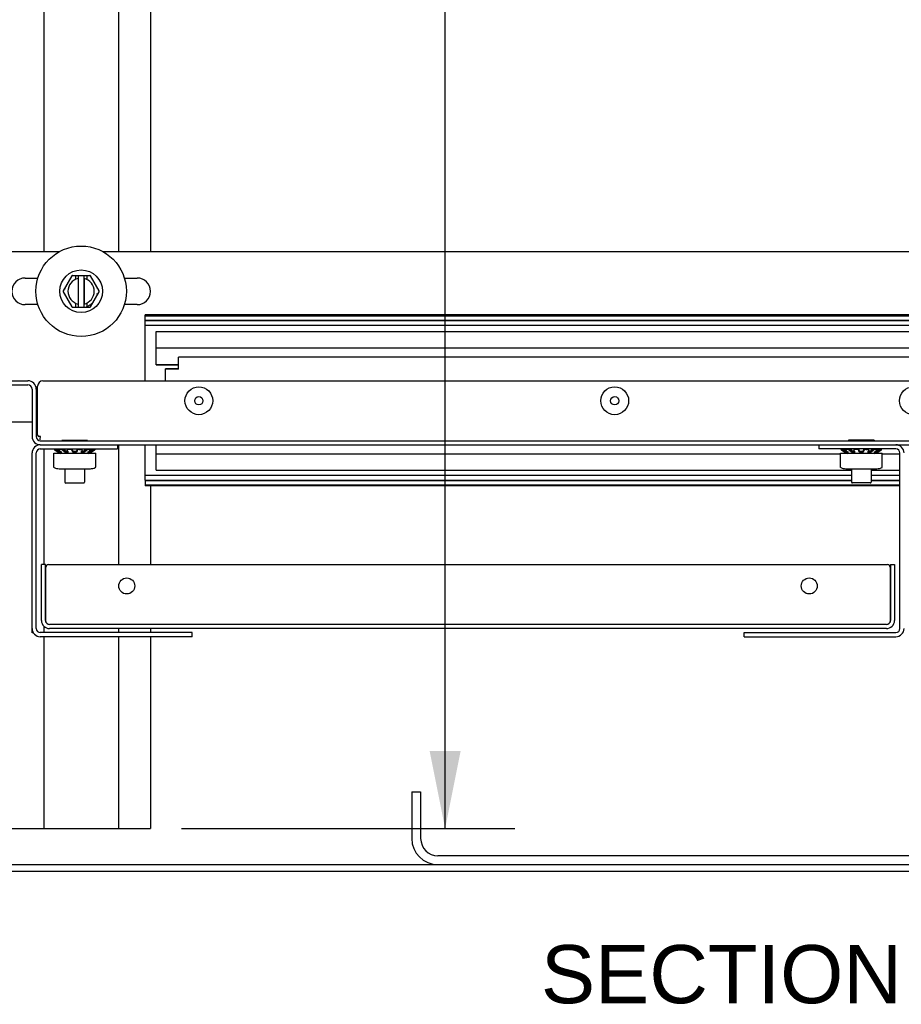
# Model space of a CAD drawing. Header units: inches. Extents: x 0 to 155, y 0 to 100.
# Tile 90 of 102: x 86 to 97, y 51 to 62. Entities that reach past the tile are written whole.
import ezdxf

# ---------------------------------------------------------------- set-up
doc = ezdxf.new("R2010")
doc.units = ezdxf.units.IN
doc.header["$LTSCALE"] = 8.5
doc.header["$MEASUREMENT"] = 0
doc.layers.get('0').update_dxf_attribs({"linetype": 'CONTINUOUS'})
doc.layers.add('DIMENSIONS', color=7, linetype='CONTINUOUS')
doc.styles.get("Standard").update_dxf_attribs({"font": 'arial.ttf'})
doc.dimstyles.new('DIMSTYLE_1', dxfattribs={"dimtxt": 0.681818, "dimasz": 0.909091, "dimexe": 0.09, "dimexo": 0.07, "dimgap": 0.0375, "dimtad": 0, "dimtih": 1, "dimtoh": 1, "dimzin": 4, "dimdsep": 46, "dimtxsty": 'Standard', "dimblk": '_FILLED', "dimblk1": '_FILLED', "dimblk2": '_FILLED', "dimcen": 0.09, "dimazin": 1, "dimtfac": 1, "dimtdec": 3, "dimtofl": 0, "dimtmove": 0, "dimatfit": 3, "dimldrblk": '_FILLED', "dimfxl": 0, "dimtolj": 1, "dimtzin": 4, "dimarcsym": 0})

# ---------------------------------------------------------------- blocks, each defined once
blk = doc.blocks.new('_FILLED')
at = {"color": 0, "linetype": 'ByBlock'}
blk.add_solid([(0, 0), (-1, 0.2), (-1, -0.2)], dxfattribs=at)
blk = doc.blocks.new('*D12')
at = {"layer": 'DIMENSIONS', "color": 2, "linetype": 'Continuous'}
for p, q in [((88.325, 85.567), (92.233, 85.567)), ((91.414, 85.567), (91.414, 72.078)), ((91.414, 52.567), (91.414, 67.647)), ((88.325, 52.567), (92.233, 52.567))]:
    blk.add_line(p, q, dxfattribs=at)
at = {"layer": 'DIMENSIONS', "color": 2, "linetype": 'Continuous', "xscale": 0.9090909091, "yscale": 0.9090909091, "zscale": 0.9090909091}
for p, rotation in [((91.414, 85.567), 90), ((91.414, 52.567), 270)]:
    blk.add_blockref('_FILLED', p, dxfattribs=dict(at, rotation=rotation))
at = {"layer": 'DIMENSIONS', "color": 2, "linetype": 'Continuous', "insert": (91.414, 71.738), "char_height": 0.6818, "width": 5.17574, "attachment_point": 2, "line_spacing_factor": 0.9}
blk.add_mtext('33.00\\PB-42\\PMOUNTING\\PCHANNEL', dxfattribs=at)

msp = doc.modelspace()

# ---------------------------------------------------------------- linework, layer by layer
at = {"color": 7, "linetype": 'Continuous'}
for p, q in [((86.71, 85.567), (86.71, 59.335)), ((87.585, 85.567), (87.585, 59.335)), ((87.96, 85.567), (87.96, 59.335)), ((87.038, 59.047), (86.936, 58.872)), ((87.023, 59.016), (87.028, 59.011)), ((87.046, 59.052), (87.249, 59.052)), ((87.08, 59.042), (87.08, 59.005)), ((87.085, 59.051), (87.087, 59.052)), ((87.112, 59.052), (87.112, 58.681)), ((87.112, 59.017), (87.112, 58.717)), ((87.182, 58.681), (87.182, 59.052)), ((87.183, 59.017), (87.183, 58.717)), ((87.208, 59.052), (87.21, 59.051)), ((87.215, 59.042), (87.215, 59.005)), ((87.359, 58.872), (87.257, 59.047)), ((87.272, 59.016), (87.267, 59.011)), ((86.956, 58.9), (86.963, 58.898)), ((87.339, 58.9), (87.332, 58.898)), ((86.936, 58.862), (87.038, 58.686)), ((86.956, 58.833), (86.963, 58.836)), ((87.257, 58.686), (87.359, 58.862)), ((87.339, 58.833), (87.332, 58.836)), ((87.023, 58.718), (87.028, 58.722)), ((87.046, 58.681), (87.249, 58.681)), ((87.08, 58.728), (87.08, 58.692)), ((87.087, 58.681), (87.085, 58.683)), ((87.215, 58.688), (87.208, 58.681)), ((87.215, 58.728), (87.215, 58.688)), ((101.897, 58.591), (87.897, 58.591)), ((87.897, 58.525), (87.897, 58.591)), ((87.897, 58.585), (101.897, 58.585)), ((87.897, 58.58), (101.897, 58.58)), ((87.897, 58.488), (87.897, 58.508)), ((88.027, 58.335), (88.027, 58.397)), ((88.027, 58.005), (88.027, 58.267)), ((101.897, 58.095), (88.29, 58.095)), ((88.29, 57.953), (88.29, 58.095)), ((88.027, 58.01), (88.289, 58.01)), ((88.027, 58.005), (88.289, 58.005)), ((88.29, 57.958), (88.137, 57.958)), ((88.137, 57.817), (88.137, 57.958)), ((88.29, 57.953), (88.137, 57.953)), ((83.466, 57.817), (86.524, 57.817)), ((83.466, 57.769), (86.524, 57.769)), ((86.572, 57.721), (86.572, 57.163)), ((86.62, 57.721), (86.62, 57.163)), ((86.637, 57.178), (86.637, 57.754)), ((86.7, 57.817), (97.569, 57.817)), ((86.669, 57.163), (86.653, 57.163)), ((86.668, 57.136), (86.669, 57.163)), ((86.668, 57.126), (86.668, 57.136)), ((86.668, 57.115), (97.601, 57.115)), ((86.668, 57.067), (97.601, 57.067)), ((87.222, 57.119), (86.922, 57.119)), ((87.572, 57.067), (87.572, 57.019)), ((87.585, 57.067), (87.585, 55.662)), ((88.027, 56.898), (88.027, 57.067)), ((95.793, 57.067), (95.793, 57.019)), ((96.443, 57.12), (96.143, 57.12)), ((96.143, 57.12), (96.143, 57.115)), ((96.443, 57.12), (96.443, 57.115)), ((86.572, 54.913), (86.572, 56.971)), ((86.62, 54.913), (86.62, 56.971)), ((86.668, 57.019), (87.572, 57.019)), ((86.71, 57.019), (86.71, 55.662)), ((86.826, 56.967), (87.318, 56.967)), ((86.826, 56.808), (86.826, 56.967)), ((86.835, 57.019), (86.831, 57.013)), ((86.831, 57.013), (86.831, 57.013)), ((86.837, 57.013), (86.832, 57.013)), ((86.842, 57.004), (86.844, 57.003)), ((86.889, 57.019), (86.885, 57.011)), ((86.885, 57.011), (86.885, 57.011)), ((86.886, 56.979), (86.886, 56.978)), ((86.888, 57.004), (86.89, 57.003)), ((86.905, 57.013), (86.891, 57.013)), ((86.9, 56.994), (86.902, 56.992)), ((86.901, 56.993), (86.901, 56.993)), ((86.901, 56.979), (86.901, 56.993)), ((86.957, 57.019), (86.957, 56.997)), ((86.961, 56.979), (86.961, 56.993)), ((86.986, 57.017), (86.984, 57.006)), ((87.018, 57.013), (86.999, 57.013)), ((87.052, 56.979), (87.052, 56.993)), ((87.092, 56.979), (87.092, 56.993)), ((87.126, 57.013), (87.145, 57.013)), ((87.159, 57.006), (87.157, 57.017)), ((87.185, 56.995), (87.182, 56.993)), ((87.182, 56.979), (87.182, 56.993)), ((87.187, 57.019), (87.187, 56.997)), ((87.208, 57.013), (87.205, 57.011)), ((87.208, 57.013), (87.209, 57.014)), ((87.209, 57.014), (87.21, 57.015)), ((87.21, 57.015), (87.211, 57.016)), ((87.211, 57.016), (87.212, 57.017)), ((87.212, 57.017), (87.214, 57.018)), ((87.214, 57.018), (87.215, 57.019)), ((87.223, 56.979), (87.225, 56.981)), ((87.239, 57.013), (87.252, 57.013)), ((87.246, 56.995), (87.243, 56.993)), ((87.243, 56.993), (87.243, 56.993)), ((87.243, 56.979), (87.243, 56.993)), ((87.251, 57), (87.254, 57.003)), ((87.258, 57.011), (87.254, 57.019)), ((87.258, 56.979), (87.261, 56.981)), ((87.258, 56.978), (87.258, 56.979)), ((87.274, 57.011), (87.279, 57.014)), ((87.279, 57.014), (87.281, 57.015)), ((87.281, 57.015), (87.282, 57.016)), ((87.282, 57.016), (87.284, 57.017)), ((87.284, 57.017), (87.285, 57.018)), ((87.285, 57.018), (87.287, 57.019)), ((87.297, 57), (87.3, 57.003)), ((87.307, 57.013), (87.312, 57.013)), ((87.312, 57.013), (87.308, 57.019)), ((87.318, 56.808), (87.318, 56.967)), ((96.697, 57.019), (95.793, 57.019)), ((96.047, 56.967), (96.539, 56.967)), ((96.047, 56.808), (96.047, 56.967)), ((96.056, 57.019), (96.052, 57.013)), ((96.052, 57.013), (96.052, 57.013)), ((96.058, 57.013), (96.053, 57.013)), ((96.063, 57.004), (96.065, 57.003)), ((96.11, 57.019), (96.106, 57.011)), ((96.106, 57.011), (96.106, 57.011)), ((96.107, 56.979), (96.107, 56.978)), ((96.109, 57.004), (96.111, 57.003)), ((96.126, 57.013), (96.112, 57.013)), ((96.121, 56.994), (96.123, 56.992)), ((96.122, 56.993), (96.122, 56.993)), ((96.122, 56.979), (96.122, 56.993)), ((96.178, 57.019), (96.178, 56.997)), ((96.182, 56.979), (96.182, 56.993)), ((96.207, 57.017), (96.205, 57.006)), ((96.239, 57.013), (96.22, 57.013)), ((96.273, 56.979), (96.273, 56.993)), ((96.313, 56.979), (96.313, 56.993)), ((96.347, 57.013), (96.366, 57.013)), ((96.38, 57.006), (96.378, 57.017)), ((96.406, 56.995), (96.403, 56.993)), ((96.403, 56.979), (96.403, 56.993)), ((96.408, 57.019), (96.408, 56.997)), ((96.429, 57.013), (96.426, 57.011)), ((96.429, 57.013), (96.43, 57.014)), ((96.43, 57.014), (96.431, 57.015)), ((96.431, 57.015), (96.432, 57.016)), ((96.432, 57.016), (96.433, 57.017)), ((96.433, 57.017), (96.435, 57.018)), ((96.435, 57.018), (96.436, 57.019)), ((96.444, 56.979), (96.446, 56.981)), ((96.46, 57.013), (96.473, 57.013)), ((96.467, 56.995), (96.464, 56.993)), ((96.464, 56.993), (96.464, 56.993)), ((96.464, 56.979), (96.464, 56.993)), ((96.472, 57), (96.475, 57.003)), ((96.479, 57.011), (96.475, 57.019)), ((96.479, 56.979), (96.482, 56.981)), ((96.479, 56.978), (96.479, 56.979)), ((96.495, 57.011), (96.5, 57.014)), ((96.5, 57.014), (96.502, 57.015)), ((96.502, 57.015), (96.503, 57.016)), ((96.503, 57.016), (96.505, 57.017)), ((96.505, 57.017), (96.506, 57.018)), ((96.506, 57.018), (96.508, 57.019)), ((96.518, 57), (96.521, 57.003)), ((96.528, 57.013), (96.533, 57.013)), ((96.533, 57.013), (96.529, 57.019)), ((96.539, 56.808), (96.539, 56.967)), ((96.745, 54.913), (96.745, 56.971)), ((86.826, 56.807), (86.826, 56.808)), ((88.027, 56.768), (88.027, 56.83)), ((96.047, 56.807), (96.047, 56.808)), ((86.889, 56.787), (87.255, 56.787)), ((86.957, 56.787), (86.957, 56.629)), ((87.187, 56.787), (87.187, 56.629)), ((87.897, 56.67), (87.897, 56.69)), ((96.11, 56.787), (96.476, 56.787)), ((96.178, 56.787), (96.178, 56.63)), ((96.408, 56.787), (96.408, 56.63)), ((87.177, 56.619), (86.967, 56.619)), ((87.897, 56.653), (87.897, 56.586)), ((87.897, 56.598), (96.745, 56.598)), ((87.897, 56.594), (96.745, 56.594)), ((96.745, 56.586), (87.897, 56.586)), ((87.96, 56.586), (87.96, 55.662)), ((96.398, 56.62), (96.188, 56.62)), ((86.73, 55.662), (86.682, 55.662)), ((86.682, 55.008), (86.682, 55.662)), ((86.73, 55.008), (86.73, 55.662)), ((86.764, 55.662), (96.6, 55.662)), ((96.634, 55.662), (96.682, 55.662)), ((96.634, 55.662), (96.634, 55.008)), ((96.682, 55.662), (96.682, 55.008)), ((86.734, 54.989), (86.734, 55.632)), ((96.63, 55.632), (96.63, 54.989)), ((96.586, 54.96), (86.778, 54.96)), ((86.572, 54.862), (86.572, 54.909)), ((86.586, 54.862), (86.572, 54.862)), ((88.447, 54.865), (86.668, 54.865)), ((86.71, 54.94), (86.71, 54.865)), ((96.586, 54.912), (86.778, 54.912)), ((87.585, 54.912), (87.585, 54.865)), ((87.96, 54.912), (87.96, 54.865)), ((88.447, 54.817), (88.447, 54.865)), ((94.918, 54.865), (96.697, 54.865)), ((94.918, 54.817), (94.918, 54.865)), ((88.447, 54.817), (86.668, 54.817)), ((86.71, 54.817), (86.71, 52.567)), ((87.585, 54.817), (87.585, 52.567)), ((87.96, 54.817), (87.96, 52.567)), ((94.918, 54.817), (96.697, 54.817)), ((91.022, 52.999), (91.126, 52.999)), ((91.022, 52.999), (91.022, 52.452)), ((91.126, 52.999), (91.126, 52.452)), ((86.335, 52.567), (87.96, 52.567)), ((98.965, 52.249), (91.33, 52.249)), ((83.18, 52.145), (107.114, 52.145)), ((83.18, 52.067), (107.114, 52.067))]:
    msp.add_line(p, q, dxfattribs=at)
at = {"color": 3, "linetype": 'Continuous'}
for p, q in [((85.397, 59.335), (86.899, 59.335)), ((87.396, 59.335), (102.899, 59.335)), ((86.491, 59.022), (86.641, 59.022)), ((87.654, 59.022), (87.804, 59.022)), ((86.642, 58.71), (86.491, 58.71)), ((87.804, 58.71), (87.653, 58.71)), ((87.897, 58.53), (101.897, 58.53)), ((87.897, 58.525), (101.897, 58.525)), ((87.897, 58.508), (87.897, 58.525)), ((87.897, 57.817), (87.897, 58.488)), ((87.897, 58.471), (101.897, 58.471)), ((88.027, 58.397), (101.652, 58.397)), ((88.027, 58.267), (88.027, 58.335)), ((88.027, 58.205), (101.652, 58.205)), ((85.397, 57.335), (86.572, 57.335)), ((86.62, 57.335), (86.637, 57.335)), ((87.897, 56.69), (87.897, 57.067)), ((88.027, 56.96), (96.047, 56.96)), ((96.539, 56.96), (96.745, 56.96)), ((88.027, 56.83), (88.027, 56.898)), ((87.897, 56.711), (96.178, 56.711)), ((88.027, 56.768), (96.178, 56.768)), ((96.408, 56.768), (96.745, 56.768)), ((96.408, 56.711), (96.745, 56.711)), ((87.897, 56.653), (87.897, 56.67)), ((87.897, 56.653), (96.178, 56.653)), ((87.897, 56.649), (96.178, 56.649)), ((96.408, 56.653), (96.745, 56.653)), ((96.408, 56.649), (96.745, 56.649))]:
    msp.add_line(p, q, dxfattribs=at)
at = {"color": 7, "linetype": 'Continuous'}
for points in [[(87.025, 59.026), (87.025, 59.025), (87.024, 59.024), (87.024, 59.023), (87.023, 59.022), (87.023, 59.021), (87.023, 59.021), (87.022, 59.02), (87.022, 59.019), (87.022, 59.019), (87.022, 59.018), (87.022, 59.017), (87.022, 59.017), (87.023, 59.016), (87.023, 59.016)], [(87.085, 59.051), (87.084, 59.05), (87.084, 59.049), (87.083, 59.048), (87.082, 59.047), (87.082, 59.046), (87.081, 59.046), (87.081, 59.045), (87.081, 59.044), (87.08, 59.043), (87.08, 59.042)], [(87.215, 59.042), (87.215, 59.043), (87.214, 59.044), (87.214, 59.045), (87.214, 59.046), (87.213, 59.046), (87.213, 59.047), (87.212, 59.048), (87.211, 59.049), (87.211, 59.05), (87.21, 59.051)], [(87.272, 59.016), (87.272, 59.016), (87.273, 59.017), (87.273, 59.017), (87.273, 59.018), (87.273, 59.019), (87.273, 59.019), (87.273, 59.02), (87.272, 59.021), (87.272, 59.021), (87.272, 59.022), (87.271, 59.023), (87.271, 59.024), (87.27, 59.025), (87.27, 59.026)], [(86.956, 58.9), (86.956, 58.9), (86.955, 58.9), (86.955, 58.9), (86.954, 58.9), (86.953, 58.9), (86.953, 58.899), (86.952, 58.899), (86.952, 58.898), (86.951, 58.897), (86.951, 58.897), (86.95, 58.896), (86.95, 58.895), (86.949, 58.894), (86.949, 58.893)], [(87.346, 58.893), (87.346, 58.894), (87.345, 58.895), (87.345, 58.896), (87.344, 58.897), (87.344, 58.897), (87.343, 58.898), (87.343, 58.899), (87.342, 58.899), (87.342, 58.9), (87.341, 58.9), (87.34, 58.9), (87.34, 58.9), (87.339, 58.9), (87.339, 58.9)], [(86.949, 58.84), (86.949, 58.839), (86.95, 58.839), (86.95, 58.838), (86.951, 58.837), (86.951, 58.836), (86.952, 58.836), (86.952, 58.835), (86.953, 58.835), (86.953, 58.834), (86.954, 58.834), (86.955, 58.834), (86.955, 58.833), (86.956, 58.833), (86.956, 58.833)], [(87.339, 58.833), (87.339, 58.833), (87.34, 58.833), (87.34, 58.834), (87.341, 58.834), (87.342, 58.834), (87.342, 58.835), (87.343, 58.835), (87.343, 58.836), (87.344, 58.836), (87.344, 58.837), (87.345, 58.838), (87.345, 58.839), (87.346, 58.839), (87.346, 58.84)], [(87.023, 58.718), (87.023, 58.717), (87.022, 58.717), (87.022, 58.716), (87.022, 58.716), (87.022, 58.715), (87.022, 58.714), (87.022, 58.714), (87.023, 58.713), (87.023, 58.712), (87.023, 58.711), (87.024, 58.711), (87.024, 58.71), (87.025, 58.709), (87.025, 58.708)], [(87.08, 58.692), (87.08, 58.691), (87.081, 58.69), (87.081, 58.689), (87.081, 58.688), (87.082, 58.687), (87.082, 58.686), (87.083, 58.685), (87.084, 58.685), (87.084, 58.684), (87.085, 58.683)], [(87.27, 58.708), (87.27, 58.709), (87.271, 58.71), (87.271, 58.711), (87.272, 58.711), (87.272, 58.712), (87.272, 58.713), (87.272, 58.714), (87.273, 58.714), (87.273, 58.715), (87.273, 58.716), (87.273, 58.716), (87.273, 58.717), (87.273, 58.717), (87.272, 58.718), (87.272, 58.718), (87.271, 58.718), (87.271, 58.718), (87.27, 58.718), (87.269, 58.718), (87.269, 58.718), (87.268, 58.717), (87.267, 58.717), (87.266, 58.716), (87.265, 58.716), (87.264, 58.715), (87.263, 58.715), (87.262, 58.714), (87.261, 58.713)], [(86.832, 57.013), (86.831, 57.013), (86.831, 57.013)], [(86.831, 57.013), (86.831, 57.012), (86.831, 57.012), (86.832, 57.011), (86.833, 57.011), (86.833, 57.01), (86.834, 57.009), (86.836, 57.008), (86.837, 57.007), (86.839, 57.006), (86.84, 57.005), (86.842, 57.004)], [(86.857, 57.004), (86.855, 57.005), (86.853, 57.006), (86.851, 57.007), (86.849, 57.008), (86.847, 57.009), (86.846, 57.01), (86.844, 57.011), (86.842, 57.011), (86.841, 57.012), (86.84, 57.012), (86.839, 57.013), (86.838, 57.013), (86.837, 57.013)], [(86.844, 57.003), (86.847, 57), (86.85, 56.998), (86.854, 56.996), (86.857, 56.994), (86.861, 56.992), (86.864, 56.99), (86.868, 56.988), (86.871, 56.986), (86.875, 56.984), (86.879, 56.983), (86.882, 56.981), (86.886, 56.979)], [(86.857, 57.019), (86.858, 57.018), (86.86, 57.017), (86.861, 57.016), (86.863, 57.015), (86.864, 57.014)], [(86.901, 56.979), (86.897, 56.981), (86.893, 56.983), (86.89, 56.984), (86.886, 56.986), (86.883, 56.988), (86.879, 56.99), (86.876, 56.992), (86.872, 56.994), (86.869, 56.996), (86.865, 56.998), (86.862, 57), (86.857, 57.004)], [(86.901, 56.993), (86.897, 56.995), (86.894, 56.997), (86.89, 56.999), (86.886, 57.001), (86.883, 57.003), (86.879, 57.005), (86.876, 57.007), (86.873, 57.009), (86.869, 57.011), (86.864, 57.014)], [(86.891, 57.013), (86.89, 57.013), (86.888, 57.013), (86.887, 57.012), (86.886, 57.012), (86.886, 57.011), (86.885, 57.011)], [(86.885, 57.011), (86.885, 57.01), (86.885, 57.009), (86.885, 57.008), (86.886, 57.007), (86.886, 57.006), (86.887, 57.005), (86.888, 57.004)], [(86.89, 57.003), (86.892, 57), (86.895, 56.998), (86.897, 56.996), (86.9, 56.994)], [(86.921, 56.979), (86.916, 56.979), (86.911, 56.978), (86.906, 56.979), (86.901, 56.979)], [(86.902, 56.992), (86.905, 56.99), (86.907, 56.988), (86.91, 56.986), (86.913, 56.984), (86.915, 56.983), (86.918, 56.981), (86.921, 56.979)], [(86.931, 57.003), (86.929, 57.004), (86.928, 57.005), (86.926, 57.006), (86.924, 57.007), (86.922, 57.008), (86.92, 57.009), (86.918, 57.01), (86.916, 57.011), (86.914, 57.011), (86.912, 57.012), (86.91, 57.012), (86.908, 57.013), (86.907, 57.013), (86.905, 57.013)], [(86.928, 57.019), (86.93, 57.018), (86.931, 57.017), (86.932, 57.016), (86.934, 57.015), (86.935, 57.014), (86.936, 57.013)], [(86.961, 56.979), (86.959, 56.981), (86.956, 56.983), (86.954, 56.984), (86.951, 56.986), (86.948, 56.988), (86.946, 56.99), (86.943, 56.992), (86.941, 56.994), (86.938, 56.996), (86.936, 56.998), (86.933, 57), (86.931, 57.003)], [(86.961, 56.993), (86.959, 56.995), (86.956, 56.997), (86.954, 56.999), (86.951, 57.001), (86.949, 57.003), (86.946, 57.005), (86.943, 57.007), (86.941, 57.009), (86.938, 57.011), (86.936, 57.013)], [(86.989, 56.993), (86.986, 56.993), (86.98, 56.993), (86.974, 56.993), (86.968, 56.993), (86.961, 56.993)], [(86.996, 56.979), (86.991, 56.979), (86.986, 56.978), (86.98, 56.978), (86.974, 56.978), (86.968, 56.979), (86.961, 56.979)], [(86.999, 57.013), (86.997, 57.013), (86.995, 57.013), (86.993, 57.012), (86.991, 57.012), (86.989, 57.011), (86.988, 57.011), (86.987, 57.01), (86.986, 57.009), (86.985, 57.008), (86.984, 57.007), (86.984, 57.006)], [(86.984, 57.006), (86.984, 57.005), (86.984, 57.004), (86.984, 57.003)], [(86.984, 57.003), (86.985, 57), (86.986, 56.998), (86.987, 56.996), (86.988, 56.994)], [(86.986, 57.017), (86.986, 57.017), (86.986, 57.018), (86.987, 57.019)], [(86.988, 56.994), (86.989, 56.992), (86.99, 56.99), (86.991, 56.988), (86.992, 56.986), (86.993, 56.984), (86.994, 56.983), (86.995, 56.981), (86.996, 56.979)], [(87.041, 57.003), (87.04, 57.004), (87.039, 57.005), (87.038, 57.006), (87.037, 57.007), (87.036, 57.008), (87.034, 57.009), (87.032, 57.01), (87.03, 57.011), (87.028, 57.011), (87.026, 57.012), (87.024, 57.012), (87.022, 57.013), (87.02, 57.013), (87.018, 57.013)], [(87.038, 57.019), (87.039, 57.018), (87.04, 57.017), (87.041, 57.016), (87.042, 57.015), (87.042, 57.014), (87.043, 57.013)], [(87.052, 56.979), (87.051, 56.981), (87.05, 56.983), (87.049, 56.984), (87.048, 56.986), (87.047, 56.988), (87.046, 56.99), (87.045, 56.992), (87.044, 56.994), (87.043, 56.996), (87.043, 56.998), (87.042, 57), (87.041, 57.003)], [(87.052, 56.993), (87.051, 56.995), (87.05, 56.997), (87.049, 56.999), (87.048, 57.001), (87.047, 57.003), (87.046, 57.005), (87.045, 57.007), (87.044, 57.009), (87.043, 57.011), (87.043, 57.013)], [(87.101, 57.013), (87.1, 57.011), (87.099, 57.009), (87.098, 57.007), (87.097, 57.005), (87.096, 57.003), (87.095, 57.001), (87.095, 56.999), (87.094, 56.997), (87.093, 56.995), (87.092, 56.993)], [(87.103, 57.003), (87.102, 57), (87.101, 56.998), (87.1, 56.996), (87.099, 56.994), (87.098, 56.992), (87.097, 56.99), (87.096, 56.988), (87.095, 56.986), (87.095, 56.984), (87.094, 56.983), (87.093, 56.981), (87.092, 56.979)], [(87.101, 57.013), (87.101, 57.014), (87.102, 57.015), (87.103, 57.016), (87.104, 57.017), (87.105, 57.018), (87.106, 57.019)], [(87.126, 57.013), (87.124, 57.013), (87.122, 57.013), (87.119, 57.012), (87.117, 57.012), (87.115, 57.011), (87.113, 57.011), (87.111, 57.01), (87.109, 57.009), (87.108, 57.008), (87.106, 57.007), (87.105, 57.006), (87.104, 57.005), (87.103, 57.004), (87.103, 57.003)], [(87.159, 57.006), (87.159, 57.007), (87.159, 57.008), (87.158, 57.009), (87.157, 57.01), (87.156, 57.011), (87.154, 57.011), (87.153, 57.012), (87.151, 57.012), (87.149, 57.013), (87.147, 57.013), (87.145, 57.013)], [(87.147, 56.979), (87.148, 56.981), (87.149, 56.983), (87.15, 56.984), (87.151, 56.986), (87.152, 56.988), (87.153, 56.99), (87.154, 56.992)], [(87.182, 56.979), (87.176, 56.979), (87.169, 56.978), (87.163, 56.978), (87.158, 56.978), (87.152, 56.979), (87.147, 56.979)], [(87.154, 56.992), (87.155, 56.994), (87.156, 56.996), (87.157, 56.998), (87.158, 57), (87.159, 57.003)], [(87.182, 56.993), (87.176, 56.993), (87.169, 56.993), (87.163, 56.993), (87.158, 56.993), (87.155, 56.993)], [(87.157, 57.019), (87.157, 57.018), (87.157, 57.017), (87.157, 57.017)], [(87.159, 57.003), (87.159, 57.004), (87.16, 57.005), (87.159, 57.006)], [(87.213, 57.003), (87.21, 57), (87.208, 56.998), (87.205, 56.996), (87.203, 56.994), (87.2, 56.992), (87.198, 56.99), (87.195, 56.988), (87.192, 56.986), (87.19, 56.984), (87.187, 56.983), (87.185, 56.981), (87.182, 56.979)], [(87.205, 57.011), (87.203, 57.009), (87.2, 57.007), (87.198, 57.005), (87.195, 57.003), (87.192, 57.001), (87.19, 56.999), (87.187, 56.997), (87.185, 56.995)], [(87.239, 57.013), (87.237, 57.013), (87.235, 57.013), (87.233, 57.012), (87.231, 57.012), (87.229, 57.011), (87.227, 57.011), (87.225, 57.01), (87.223, 57.009), (87.221, 57.008), (87.219, 57.007), (87.217, 57.006), (87.216, 57.005), (87.214, 57.004), (87.213, 57.003)], [(87.243, 56.979), (87.238, 56.979), (87.233, 56.978), (87.228, 56.979), (87.223, 56.979)], [(87.225, 56.981), (87.228, 56.983), (87.231, 56.984), (87.233, 56.986), (87.236, 56.988), (87.239, 56.99), (87.241, 56.992)], [(87.241, 56.992), (87.244, 56.994), (87.246, 56.996), (87.249, 56.998), (87.251, 57)], [(87.281, 57), (87.278, 56.998), (87.275, 56.996), (87.271, 56.994), (87.268, 56.992), (87.264, 56.99), (87.261, 56.988), (87.257, 56.986), (87.254, 56.984), (87.25, 56.983), (87.246, 56.981), (87.243, 56.979)], [(87.274, 57.011), (87.271, 57.009), (87.267, 57.007), (87.264, 57.005), (87.261, 57.003), (87.257, 57.001), (87.254, 56.999), (87.25, 56.997), (87.246, 56.995)], [(87.258, 57.011), (87.258, 57.011), (87.257, 57.012), (87.256, 57.012), (87.255, 57.013), (87.254, 57.013), (87.252, 57.013)], [(87.254, 57.003), (87.255, 57.004), (87.256, 57.005), (87.257, 57.006), (87.258, 57.007), (87.258, 57.008), (87.258, 57.009), (87.258, 57.01), (87.258, 57.011), (87.258, 57.011)], [(87.261, 56.981), (87.265, 56.983), (87.269, 56.984), (87.272, 56.986), (87.276, 56.988), (87.279, 56.99), (87.283, 56.992), (87.286, 56.994), (87.29, 56.996), (87.293, 56.998), (87.297, 57)], [(87.307, 57.013), (87.306, 57.013), (87.305, 57.013), (87.304, 57.012), (87.303, 57.012), (87.301, 57.011), (87.299, 57.011), (87.298, 57.01), (87.296, 57.009), (87.294, 57.008), (87.292, 57.007), (87.29, 57.006), (87.289, 57.005), (87.287, 57.004), (87.281, 57)], [(87.3, 57.003), (87.302, 57.004), (87.303, 57.005), (87.305, 57.006), (87.306, 57.007), (87.308, 57.008), (87.309, 57.009), (87.31, 57.01), (87.311, 57.011), (87.312, 57.011), (87.312, 57.012), (87.312, 57.012), (87.312, 57.013), (87.312, 57.013)], [(87.312, 57.013), (87.312, 57.013), (87.312, 57.013)], [(96.053, 57.013), (96.052, 57.013), (96.052, 57.013)], [(96.052, 57.013), (96.052, 57.012), (96.052, 57.012), (96.053, 57.011), (96.054, 57.011), (96.054, 57.01), (96.055, 57.009), (96.057, 57.008), (96.058, 57.007), (96.06, 57.006), (96.061, 57.005), (96.063, 57.004)], [(96.078, 57.004), (96.076, 57.005), (96.074, 57.006), (96.072, 57.007), (96.07, 57.008), (96.068, 57.009), (96.067, 57.01), (96.065, 57.011), (96.063, 57.011), (96.062, 57.012), (96.061, 57.012), (96.06, 57.013), (96.059, 57.013), (96.058, 57.013)], [(96.065, 57.003), (96.068, 57), (96.071, 56.998), (96.075, 56.996), (96.078, 56.994), (96.082, 56.992), (96.085, 56.99), (96.089, 56.988), (96.092, 56.986), (96.096, 56.984), (96.1, 56.983), (96.103, 56.981), (96.107, 56.979)], [(96.078, 57.019), (96.079, 57.018), (96.081, 57.017), (96.082, 57.016), (96.084, 57.015), (96.085, 57.014)], [(96.122, 56.979), (96.118, 56.981), (96.114, 56.983), (96.111, 56.984), (96.107, 56.986), (96.104, 56.988), (96.1, 56.99), (96.097, 56.992), (96.093, 56.994), (96.09, 56.996), (96.086, 56.998), (96.083, 57), (96.078, 57.004)], [(96.122, 56.993), (96.118, 56.995), (96.115, 56.997), (96.111, 56.999), (96.107, 57.001), (96.104, 57.003), (96.1, 57.005), (96.097, 57.007), (96.094, 57.009), (96.09, 57.011), (96.085, 57.014)], [(96.112, 57.013), (96.111, 57.013), (96.109, 57.013), (96.108, 57.012), (96.107, 57.012), (96.107, 57.011), (96.106, 57.011)], [(96.106, 57.011), (96.106, 57.01), (96.106, 57.009), (96.106, 57.008), (96.107, 57.007), (96.107, 57.006), (96.108, 57.005), (96.109, 57.004)], [(96.111, 57.003), (96.113, 57), (96.116, 56.998), (96.118, 56.996), (96.121, 56.994)], [(96.142, 56.979), (96.137, 56.979), (96.132, 56.978), (96.127, 56.979), (96.122, 56.979)], [(96.123, 56.992), (96.126, 56.99), (96.128, 56.988), (96.131, 56.986), (96.134, 56.984), (96.136, 56.983), (96.139, 56.981), (96.142, 56.979)], [(96.152, 57.003), (96.15, 57.004), (96.149, 57.005), (96.147, 57.006), (96.145, 57.007), (96.143, 57.008), (96.141, 57.009), (96.139, 57.01), (96.137, 57.011), (96.135, 57.011), (96.133, 57.012), (96.131, 57.012), (96.129, 57.013), (96.128, 57.013), (96.126, 57.013)], [(96.149, 57.019), (96.151, 57.018), (96.152, 57.017), (96.153, 57.016), (96.155, 57.015), (96.156, 57.014), (96.157, 57.013)], [(96.182, 56.979), (96.18, 56.981), (96.177, 56.983), (96.175, 56.984), (96.172, 56.986), (96.169, 56.988), (96.167, 56.99), (96.164, 56.992), (96.162, 56.994), (96.159, 56.996), (96.157, 56.998), (96.154, 57), (96.152, 57.003)], [(96.182, 56.993), (96.18, 56.995), (96.177, 56.997), (96.175, 56.999), (96.172, 57.001), (96.17, 57.003), (96.167, 57.005), (96.164, 57.007), (96.162, 57.009), (96.159, 57.011), (96.157, 57.013)], [(96.21, 56.993), (96.207, 56.993), (96.201, 56.993), (96.195, 56.993), (96.189, 56.993), (96.182, 56.993)], [(96.217, 56.979), (96.212, 56.979), (96.207, 56.978), (96.201, 56.978), (96.195, 56.978), (96.189, 56.979), (96.182, 56.979)], [(96.22, 57.013), (96.218, 57.013), (96.216, 57.013), (96.214, 57.012), (96.212, 57.012), (96.21, 57.011), (96.209, 57.011), (96.208, 57.01), (96.207, 57.009), (96.206, 57.008), (96.205, 57.007), (96.205, 57.006)], [(96.205, 57.006), (96.205, 57.005), (96.205, 57.004), (96.205, 57.003)], [(96.205, 57.003), (96.206, 57), (96.207, 56.998), (96.208, 56.996), (96.209, 56.994)], [(96.207, 57.017), (96.207, 57.017), (96.207, 57.018), (96.208, 57.019)], [(96.209, 56.994), (96.21, 56.992), (96.211, 56.99), (96.212, 56.988), (96.213, 56.986), (96.214, 56.984), (96.215, 56.983), (96.216, 56.981), (96.217, 56.979)], [(96.262, 57.003), (96.261, 57.004), (96.26, 57.005), (96.259, 57.006), (96.258, 57.007), (96.257, 57.008), (96.255, 57.009), (96.253, 57.01), (96.251, 57.011), (96.249, 57.011), (96.247, 57.012), (96.245, 57.012), (96.243, 57.013), (96.241, 57.013), (96.239, 57.013)], [(96.259, 57.019), (96.26, 57.018), (96.261, 57.017), (96.262, 57.016), (96.263, 57.015), (96.263, 57.014), (96.264, 57.013)], [(96.273, 56.979), (96.272, 56.981), (96.271, 56.983), (96.27, 56.984), (96.269, 56.986), (96.268, 56.988), (96.267, 56.99), (96.266, 56.992), (96.265, 56.994), (96.264, 56.996), (96.264, 56.998), (96.263, 57), (96.262, 57.003)], [(96.273, 56.993), (96.272, 56.995), (96.271, 56.997), (96.27, 56.999), (96.269, 57.001), (96.268, 57.003), (96.267, 57.005), (96.266, 57.007), (96.265, 57.009), (96.264, 57.011), (96.264, 57.013)], [(96.322, 57.013), (96.321, 57.011), (96.32, 57.009), (96.319, 57.007), (96.318, 57.005), (96.317, 57.003), (96.316, 57.001), (96.316, 56.999), (96.315, 56.997), (96.314, 56.995), (96.313, 56.993)], [(96.324, 57.003), (96.323, 57), (96.322, 56.998), (96.321, 56.996), (96.32, 56.994), (96.319, 56.992), (96.318, 56.99), (96.317, 56.988), (96.316, 56.986), (96.316, 56.984), (96.315, 56.983), (96.314, 56.981), (96.313, 56.979)], [(96.322, 57.013), (96.322, 57.014), (96.323, 57.015), (96.324, 57.016), (96.325, 57.017), (96.326, 57.018), (96.327, 57.019)], [(96.347, 57.013), (96.345, 57.013), (96.343, 57.013), (96.34, 57.012), (96.338, 57.012), (96.336, 57.011), (96.334, 57.011), (96.332, 57.01), (96.33, 57.009), (96.329, 57.008), (96.327, 57.007), (96.326, 57.006), (96.325, 57.005), (96.324, 57.004), (96.324, 57.003)], [(96.38, 57.006), (96.38, 57.007), (96.38, 57.008), (96.379, 57.009), (96.378, 57.01), (96.377, 57.011), (96.375, 57.011), (96.374, 57.012), (96.372, 57.012), (96.37, 57.013), (96.368, 57.013), (96.366, 57.013)], [(96.368, 56.979), (96.369, 56.981), (96.37, 56.983), (96.371, 56.984), (96.372, 56.986), (96.373, 56.988), (96.374, 56.99), (96.375, 56.992)], [(96.403, 56.979), (96.397, 56.979), (96.39, 56.978), (96.384, 56.978), (96.379, 56.978), (96.373, 56.979), (96.368, 56.979)], [(96.375, 56.992), (96.376, 56.994), (96.377, 56.996), (96.378, 56.998), (96.379, 57), (96.38, 57.003)], [(96.403, 56.993), (96.397, 56.993), (96.39, 56.993), (96.384, 56.993), (96.379, 56.993), (96.376, 56.993)], [(96.378, 57.019), (96.378, 57.018), (96.378, 57.017), (96.378, 57.017)], [(96.38, 57.003), (96.38, 57.004), (96.381, 57.005), (96.38, 57.006)], [(96.434, 57.003), (96.431, 57), (96.429, 56.998), (96.426, 56.996), (96.424, 56.994), (96.421, 56.992), (96.419, 56.99), (96.416, 56.988), (96.413, 56.986), (96.411, 56.984), (96.408, 56.983), (96.406, 56.981), (96.403, 56.979)], [(96.426, 57.011), (96.424, 57.009), (96.421, 57.007), (96.419, 57.005), (96.416, 57.003), (96.413, 57.001), (96.411, 56.999), (96.408, 56.997), (96.406, 56.995)], [(96.46, 57.013), (96.458, 57.013), (96.456, 57.013), (96.454, 57.012), (96.452, 57.012), (96.45, 57.011), (96.448, 57.011), (96.446, 57.01), (96.444, 57.009), (96.442, 57.008), (96.44, 57.007), (96.438, 57.006), (96.437, 57.005), (96.435, 57.004), (96.434, 57.003)], [(96.464, 56.979), (96.459, 56.979), (96.454, 56.978), (96.449, 56.979), (96.444, 56.979)], [(96.446, 56.981), (96.449, 56.983), (96.452, 56.984), (96.454, 56.986), (96.457, 56.988), (96.46, 56.99), (96.462, 56.992)], [(96.462, 56.992), (96.465, 56.994), (96.467, 56.996), (96.47, 56.998), (96.472, 57)], [(96.502, 57), (96.499, 56.998), (96.496, 56.996), (96.492, 56.994), (96.489, 56.992), (96.485, 56.99), (96.482, 56.988), (96.478, 56.986), (96.475, 56.984), (96.471, 56.983), (96.467, 56.981), (96.464, 56.979)], [(96.495, 57.011), (96.492, 57.009), (96.488, 57.007), (96.485, 57.005), (96.482, 57.003), (96.478, 57.001), (96.475, 56.999), (96.471, 56.997), (96.467, 56.995)], [(96.479, 57.011), (96.479, 57.011), (96.478, 57.012), (96.477, 57.012), (96.476, 57.013), (96.475, 57.013), (96.473, 57.013)], [(96.475, 57.003), (96.476, 57.004), (96.477, 57.005), (96.478, 57.006), (96.479, 57.007), (96.479, 57.008), (96.479, 57.009), (96.479, 57.01), (96.479, 57.011), (96.479, 57.011)], [(96.482, 56.981), (96.486, 56.983), (96.49, 56.984), (96.493, 56.986), (96.497, 56.988), (96.5, 56.99), (96.504, 56.992), (96.507, 56.994), (96.511, 56.996), (96.514, 56.998), (96.518, 57)], [(96.528, 57.013), (96.527, 57.013), (96.526, 57.013), (96.525, 57.012), (96.524, 57.012), (96.522, 57.011), (96.52, 57.011), (96.519, 57.01), (96.517, 57.009), (96.515, 57.008), (96.513, 57.007), (96.511, 57.006), (96.51, 57.005), (96.508, 57.004), (96.502, 57)], [(96.521, 57.003), (96.523, 57.004), (96.524, 57.005), (96.526, 57.006), (96.527, 57.007), (96.529, 57.008), (96.53, 57.009), (96.531, 57.01), (96.532, 57.011), (96.533, 57.011), (96.533, 57.012), (96.533, 57.012), (96.533, 57.013), (96.533, 57.013)], [(96.533, 57.013), (96.533, 57.013), (96.533, 57.013)], [(86.832, 56.799), (86.83, 56.799), (86.829, 56.8), (86.828, 56.801), (86.827, 56.802), (86.827, 56.803), (86.826, 56.805), (86.826, 56.806), (86.826, 56.807)], [(87.312, 56.799), (87.313, 56.799), (87.314, 56.8), (87.315, 56.801), (87.316, 56.802), (87.317, 56.803), (87.317, 56.805), (87.318, 56.806), (87.318, 56.807), (87.318, 56.808)], [(96.053, 56.799), (96.051, 56.799), (96.05, 56.8), (96.049, 56.801), (96.048, 56.802), (96.048, 56.803), (96.047, 56.805), (96.047, 56.806), (96.047, 56.807)], [(96.533, 56.799), (96.534, 56.799), (96.535, 56.8), (96.536, 56.801), (96.537, 56.802), (96.538, 56.803), (96.538, 56.805), (96.539, 56.806), (96.539, 56.807), (96.539, 56.808)]]:
    msp.add_lwpolyline(points, dxfattribs=at)
at = {"color": 3, "linetype": 'Continuous'}
msp.add_circle((87.147, 58.867), 0.53, dxfattribs=at)
at = {"color": 7, "linetype": 'Continuous'}
for centre, radius in [((87.147, 58.867), 0.25), ((88.527, 57.583), 0.163), ((93.402, 57.583), 0.163), ((96.902, 57.583), 0.163), ((88.527, 57.583), 0.0485), ((93.402, 57.583), 0.0485), ((87.682, 55.412), 0.0938), ((95.682, 55.412), 0.0938)]:
    msp.add_circle(centre, radius, dxfattribs=at)
at = {"color": 3, "linetype": 'Continuous'}
for centre, start, end in [((86.491, 58.866), 90, 270), ((87.804, 58.866), 270, 90)]:
    msp.add_arc(centre, 0.156, start, end, dxfattribs=at)
at = {"color": 7, "linetype": 'Continuous'}
for centre, radius, start, end in [((87.147, 58.867), 0.154, 103.2627, 256.7373), ((87.046, 59.042), 0.01, 90, 150), ((87.147, 58.867), 0.154, 283.2627, 76.7373), ((87.249, 59.042), 0.01, 30, 90), ((86.945, 58.867), 0.01, 150, 210), ((87.35, 58.867), 0.01, 330, 30), ((87.046, 58.691), 0.01, 210, 270), ((87.147, 58.867), 0.191, 290.5375, 306.572), ((87.249, 58.691), 0.01, 270, 330), ((86.524, 57.721), 0.096, 0, 90), ((86.524, 57.721), 0.048, 0, 90), ((86.7, 57.754), 0.0625, 90, 180), ((86.668, 57.163), 0.096, 180, 270), ((86.668, 57.163), 0.048, 180, 270), ((86.653, 57.178), 0.0156, 180, 270), ((86.668, 56.971), 0.096, 90, 180), ((96.697, 56.971), 0.096, 0, 90), ((86.668, 56.971), 0.048, 90, 180), ((87.072, 57.372), 0.435, 244.6855, 248.6443), ((87.072, 57.372), 0.379, 266.9735, 273.0265), ((87.072, 57.372), 0.393, 267.0846, 272.9154), ((87.072, 57.372), 0.435, 291.3557, 295.3145), ((96.293, 57.372), 0.435, 244.6855, 248.6443), ((96.293, 57.372), 0.379, 266.9735, 273.0265), ((96.293, 57.372), 0.393, 267.0846, 272.9154), ((96.293, 57.372), 0.435, 291.3557, 295.3145), ((96.697, 56.971), 0.048, 0, 90), ((86.889, 56.928), 0.141, 246.05, 270), ((87.255, 56.928), 0.141, 270, 293.95), ((96.11, 56.928), 0.141, 246.05, 270), ((96.476, 56.928), 0.141, 270, 293.95), ((86.967, 56.629), 0.01, 180, 270), ((87.177, 56.629), 0.01, 270, 360), ((96.188, 56.63), 0.01, 180, 270), ((96.398, 56.63), 0.01, 270, 360), ((86.764, 55.632), 0.03, 90, 180), ((96.6, 55.632), 0.03, 0, 90), ((86.778, 55.008), 0.096, 180, 270), ((86.778, 55.008), 0.048, 180, 270), ((96.586, 55.008), 0.096, 270, 360), ((96.586, 55.008), 0.048, 270, 360), ((86.668, 54.913), 0.096, 180, 270), ((86.668, 54.913), 0.048, 180, 270), ((96.697, 54.913), 0.096, 270, 360), ((96.697, 54.913), 0.048, 270, 360), ((91.33, 52.452), 0.307, 180, 270), ((91.33, 52.452), 0.203, 180, 270)]:
    msp.add_arc(centre, radius, start, end, dxfattribs=at)

# ---------------------------------------------------------------- texts
at = {"layer": 'DIMENSIONS', "color": 2, "linetype": 'Continuous', "insert": (95.712, 51.202), "char_height": 0.68182, "width": 6.3366, "attachment_point": 2, "line_spacing_factor": 0.9}
msp.add_mtext('SECTION  Y-Y', dxfattribs=at)

# ---------------------------------------------------------------- dimensions: what is measured, and where the dimension line sits
at = {"layer": 'DIMENSIONS', "color": 2, "linetype": 'Continuous'}
dim = msp.add_linear_dim(base=(91.414, 85.567), p1=(88.255, 52.567), p2=(88.255, 85.567), angle=90, text='<>\\PB-42\\PMOUNTING\\PCHANNEL', dimstyle='DIMSTYLE_1', dxfattribs=at)
dim.commit()
dim.dimension.update_dxf_attribs({"geometry": '*D12', "text_midpoint": (91.414, 69.863), "dimtype": 160})

doc.saveas('drawing.dxf')
